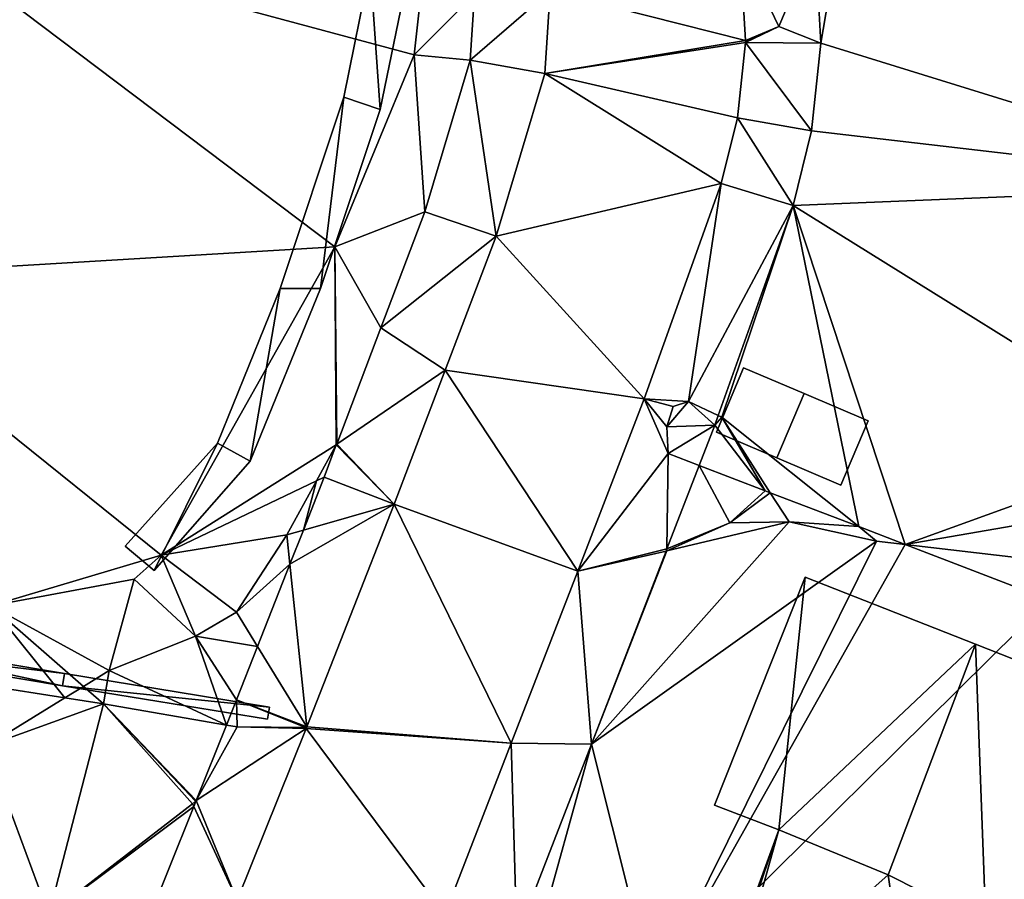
# Model space of a CAD drawing. Header units: inches. Extents: x 92348 to 92626, y 1600224 to 1600387.
# Tile 97 of 117: x 92552 to 92572, y 1600297 to 1600314. Entities that reach past the tile are written whole.
import ezdxf

# ---------------------------------------------------------------- set-up
doc = ezdxf.new("R2010")
doc.units = ezdxf.units.IN
doc.header["$MEASUREMENT"] = 0
for name, color, linetype in [('Bygning', 10, 'Continuous'), ('Objekter_Hekk', 10, 'Continuous'), ('Objekter_Mur', 10, 'Continuous'), ('Terreng_ortofoto', 10, 'Continuous'), ('Veg', 10, 'Continuous')]:
    doc.layers.add(name, color=color, linetype=linetype)

msp = doc.modelspace()

# ---------------------------------------------------------------- linework, layer by layer
at = {"layer": 'Bygning', "color": 74, "true_color": 0x55aa00}
for points in [[(92553.353, 1600322.25, 113.45), (92550.631, 1600308.165, 113.45), (92550.631, 1600308.165, 109.636), (92553.353, 1600322.25, 109.508)], [(92566.414, 1600305.724, 108.85), (92566.976, 1600307.052, 108.85), (92566.976, 1600307.052, 107.6), (92566.414, 1600305.724, 107.568)], [(92568.224, 1600306.523, 109.23), (92566.976, 1600307.052, 108.85), (92566.414, 1600305.724, 108.85), (92567.662, 1600305.195, 109.23)], [(92568.224, 1600306.523, 109.23), (92566.976, 1600307.052, 108.85), (92566.414, 1600305.724, 108.85), (92567.662, 1600305.195, 109.23)], [(92566.976, 1600307.052, 108.85), (92568.224, 1600306.523, 109.23), (92568.224, 1600306.523, 107.461), (92566.976, 1600307.052, 107.6)], [(92567.662, 1600305.195, 109.23), (92568.98, 1600304.634, 108.85), (92569.542, 1600305.961, 108.85), (92568.224, 1600306.523, 109.23)], [(92567.662, 1600305.195, 109.23), (92568.98, 1600304.634, 108.85), (92569.542, 1600305.961, 108.85), (92568.224, 1600306.523, 109.23)], [(92568.224, 1600306.523, 109.23), (92569.542, 1600305.961, 108.85), (92569.542, 1600305.961, 107.344), (92568.224, 1600306.523, 107.461)], [(92569.542, 1600305.961, 108.85), (92568.98, 1600304.634, 108.85), (92568.98, 1600304.634, 107.324), (92569.542, 1600305.961, 107.344)], [(92567.662, 1600305.195, 109.23), (92566.414, 1600305.724, 108.85), (92566.414, 1600305.724, 107.568), (92567.662, 1600305.195, 107.471)], [(92568.98, 1600304.634, 108.85), (92567.662, 1600305.195, 109.23), (92567.662, 1600305.195, 107.471), (92568.98, 1600304.634, 107.324)], [(92566.374, 1600298.041, 109.21), (92568.245, 1600302.739, 109.21), (92568.245, 1600302.739, 106.988), (92566.374, 1600298.041, 106.908)], [(92568.245, 1600302.739, 109.21), (92571.755, 1600301.357, 111.33), (92571.755, 1600301.357, 106.971), (92568.245, 1600302.739, 106.988)], [(92571.755, 1600301.357, 111.33), (92575.255, 1600299.974, 109.21), (92575.255, 1600299.974, 106.667), (92571.755, 1600301.357, 106.971)], [(92567.703, 1600297.529, 109.88), (92566.374, 1600298.041, 109.21), (92566.374, 1600298.041, 106.908), (92567.703, 1600297.529, 106.9)], [(92563.202, 1600285.186, 109.89), (92567.703, 1600297.529, 109.88), (92567.703, 1600297.529, 106.9), (92563.202, 1600285.186, 106.266)], [(92567.703, 1600297.529, 109.88), (92569.953, 1600296.606, 112.01), (92569.953, 1600296.606, 111.33), (92567.703, 1600297.529, 109.83)], [(92569.953, 1600296.606, 112.01), (92571.97, 1600295.589, 113.35), (92571.97, 1600295.589, 110.062), (92569.953, 1600296.606, 111.33)]]:
    msp.add_3dface(points, dxfattribs=at)
at = {"layer": 'Terreng_ortofoto'}
for points in [[(92572.516, 1600320.193, 108), (92569.131, 1600317.05, 108), (92578.05, 1600310.808, 107)], [(92569.131, 1600317.05, 108), (92568.447, 1600315.844, 107.893), (92568.568, 1600313.738, 107.779)], [(92569.131, 1600317.05, 108), (92568.568, 1600313.738, 107.779), (92578.05, 1600310.808, 107)], [(92549.503, 1600316.369, 110), (92547.857, 1600308.904, 109.92), (92558.548, 1600309.543, 109)], [(92549.503, 1600316.369, 110), (92558.548, 1600309.543, 109), (92560.182, 1600313.497, 109)], [(92549.503, 1600316.369, 110), (92560.182, 1600313.497, 109), (92560.423, 1600315.673, 109)], [(92567.7, 1600314.079, 107.88), (92568.447, 1600315.844, 107.893), (92566.899, 1600315.759, 108.08)], [(92567.7, 1600314.079, 107.88), (92568.568, 1600313.738, 107.779), (92568.447, 1600315.844, 107.893)], [(92560.423, 1600315.673, 109), (92560.182, 1600313.497, 109), (92561.427, 1600314.749, 108.474)], [(92562.985, 1600314.82, 108), (92567.012, 1600313.795, 107.87), (92566.899, 1600315.759, 108.08)], [(92567.012, 1600313.795, 107.87), (92567.7, 1600314.079, 107.88), (92566.899, 1600315.759, 108.08)], [(92560.182, 1600313.497, 109), (92561.339, 1600313.387, 108.341), (92561.427, 1600314.749, 108.474)], [(92561.427, 1600314.749, 108.474), (92561.339, 1600313.387, 108.341), (92562.985, 1600314.82, 108)], [(92561.339, 1600313.387, 108.341), (92562.875, 1600313.112, 107.76), (92562.985, 1600314.82, 108)], [(92562.985, 1600314.82, 108), (92562.875, 1600313.112, 107.76), (92567.012, 1600313.795, 107.87)], [(92567.7, 1600314.079, 107.88), (92567.031, 1600313.783, 107.87), (92567.011, 1600313.755, 107.87)], [(92567.7, 1600314.079, 107.88), (92567.011, 1600313.755, 107.87), (92568.568, 1600313.738, 107.779)], [(92567.012, 1600313.795, 107.87), (92567.031, 1600313.783, 107.87), (92567.7, 1600314.079, 107.88)], [(92562.875, 1600313.112, 107.76), (92567.011, 1600313.755, 107.87), (92567.012, 1600313.795, 107.87)], [(92562.875, 1600313.112, 107.76), (92566.846, 1600312.198, 107.76), (92567.011, 1600313.755, 107.87)], [(92567.011, 1600313.755, 107.87), (92566.846, 1600312.198, 107.76), (92568.376, 1600311.93, 107.69)], [(92567.012, 1600313.795, 107.87), (92567.011, 1600313.755, 107.87), (92567.031, 1600313.783, 107.87)], [(92567.011, 1600313.755, 107.87), (92568.376, 1600311.93, 107.69), (92568.568, 1600313.738, 107.779)], [(92578.05, 1600310.808, 107), (92568.568, 1600313.738, 107.779), (92568.376, 1600311.93, 107.69)], [(92558.548, 1600309.543, 109), (92560.407, 1600310.261, 108.322), (92560.182, 1600313.497, 109)], [(92560.182, 1600313.497, 109), (92560.407, 1600310.261, 108.322), (92561.339, 1600313.387, 108.341)], [(92561.876, 1600309.763, 107.53), (92561.339, 1600313.387, 108.341), (92560.407, 1600310.261, 108.322)], [(92561.876, 1600309.763, 107.53), (92562.875, 1600313.112, 107.76), (92561.339, 1600313.387, 108.341)], [(92561.876, 1600309.763, 107.53), (92566.514, 1600310.845, 107.68), (92562.875, 1600313.112, 107.76)], [(92562.875, 1600313.112, 107.76), (92566.514, 1600310.845, 107.68), (92566.846, 1600312.198, 107.76)], [(92566.514, 1600310.845, 107.68), (92568, 1600310.398, 107.613), (92566.846, 1600312.198, 107.76)], [(92568.376, 1600311.93, 107.69), (92566.846, 1600312.198, 107.76), (92568, 1600310.398, 107.613)], [(92578.05, 1600310.808, 107), (92568.376, 1600311.93, 107.69), (92568, 1600310.398, 107.613)], [(92561.876, 1600309.763, 107.53), (92564.929, 1600306.409, 107.42), (92566.514, 1600310.845, 107.68)], [(92565.839, 1600306.358, 107.61), (92566.514, 1600310.845, 107.68), (92564.929, 1600306.409, 107.42)], [(92565.839, 1600306.358, 107.61), (92568, 1600310.398, 107.613), (92566.514, 1600310.845, 107.68)], [(92575.944, 1600305.453, 107), (92578.05, 1600310.808, 107), (92568, 1600310.398, 107.613)], [(92565.839, 1600306.358, 107.61), (92566.452, 1600306.065, 107.61), (92568, 1600310.398, 107.613)], [(92566.452, 1600306.065, 107.61), (92566.523, 1600306.031, 107.61), (92568, 1600310.398, 107.613)], [(92569.347, 1600303.778, 107.26), (92568, 1600310.398, 107.613), (92566.523, 1600306.031, 107.61)], [(92569.347, 1600303.778, 107.26), (92570.305, 1600303.409, 107.194), (92568, 1600310.398, 107.613)], [(92575.944, 1600305.453, 107), (92568, 1600310.398, 107.613), (92570.305, 1600303.409, 107.194)], [(92558.548, 1600309.543, 109), (92559.498, 1600307.871, 108.161), (92560.407, 1600310.261, 108.322)], [(92559.498, 1600307.871, 108.161), (92561.876, 1600309.763, 107.53), (92560.407, 1600310.261, 108.322)], [(92559.498, 1600307.871, 108.161), (92560.826, 1600307.001, 107.38), (92561.876, 1600309.763, 107.53)], [(92561.876, 1600309.763, 107.53), (92560.826, 1600307.001, 107.38), (92564.929, 1600306.409, 107.42)], [(92554.968, 1600303.193, 109), (92558.548, 1600309.543, 109), (92547.857, 1600308.904, 109.92)], [(92554.968, 1600303.193, 109), (92558.579, 1600305.464, 107.999), (92558.548, 1600309.543, 109)], [(92558.589, 1600305.481, 108), (92559.498, 1600307.871, 108.161), (92558.548, 1600309.543, 109)], [(92558.589, 1600305.481, 108), (92558.548, 1600309.543, 109), (92558.579, 1600305.464, 107.999)], [(92554.968, 1600303.193, 109), (92547.857, 1600308.904, 109.92), (92551.461, 1600302.144, 109)], [(92558.589, 1600305.481, 108), (92560.826, 1600307.001, 107.38), (92559.498, 1600307.871, 108.161)], [(92558.589, 1600305.481, 108), (92559.775, 1600304.239, 107.23), (92560.826, 1600307.001, 107.38)], [(92559.775, 1600304.239, 107.23), (92563.555, 1600302.862, 107.227), (92560.826, 1600307.001, 107.38)], [(92563.555, 1600302.862, 107.227), (92564.929, 1600306.409, 107.42), (92560.826, 1600307.001, 107.38)], [(92563.555, 1600302.862, 107.227), (92565.423, 1600305.287, 107.53), (92564.929, 1600306.409, 107.42)], [(92565.423, 1600305.287, 107.53), (92565.396, 1600305.838, 107.53), (92564.929, 1600306.409, 107.42)], [(92565.396, 1600305.838, 107.53), (92565.526, 1600306.255, 107.57), (92564.929, 1600306.409, 107.42)], [(92565.839, 1600306.358, 107.61), (92564.929, 1600306.409, 107.42), (92565.526, 1600306.255, 107.57)], [(92566.382, 1600305.868, 107.587), (92565.839, 1600306.358, 107.61), (92565.396, 1600305.838, 107.53)], [(92565.396, 1600305.838, 107.53), (92565.839, 1600306.358, 107.61), (92565.526, 1600306.255, 107.57)], [(92566.382, 1600305.868, 107.587), (92566.452, 1600306.065, 107.61), (92565.839, 1600306.358, 107.61)], [(92566.382, 1600305.868, 107.587), (92566.523, 1600306.031, 107.61), (92566.452, 1600306.065, 107.61)], [(92567.42, 1600304.519, 107.393), (92566.523, 1600306.031, 107.61), (92566.382, 1600305.868, 107.587)], [(92567.42, 1600304.519, 107.393), (92567.526, 1600304.478, 107.385), (92566.523, 1600306.031, 107.61)], [(92569.347, 1600303.778, 107.26), (92566.523, 1600306.031, 107.61), (92567.526, 1600304.478, 107.385)], [(92566.382, 1600305.868, 107.587), (92565.396, 1600305.838, 107.53), (92565.423, 1600305.287, 107.53)], [(92566.062, 1600305.041, 107.486), (92566.382, 1600305.868, 107.587), (92565.423, 1600305.287, 107.53)], [(92567.42, 1600304.519, 107.393), (92566.382, 1600305.868, 107.587), (92566.062, 1600305.041, 107.486)], [(92554.968, 1600303.193, 109), (92558.171, 1600304.723, 107.999), (92558.579, 1600305.464, 107.999)], [(92558.579, 1600305.464, 107.999), (92558.171, 1600304.723, 107.999), (92558.329, 1600304.798, 107.95)], [(92558.579, 1600305.464, 107.999), (92558.329, 1600304.798, 107.95), (92559.775, 1600304.239, 107.23)], [(92558.589, 1600305.481, 108), (92558.579, 1600305.464, 107.999), (92559.775, 1600304.239, 107.23)], [(92575.944, 1600305.453, 107), (92570.305, 1600303.409, 107.194), (92574.954, 1600304.216, 107)], [(92563.555, 1600302.862, 107.227), (92565.395, 1600303.32, 107.013), (92565.423, 1600305.287, 107.53)], [(92566.062, 1600305.041, 107.486), (92565.423, 1600305.287, 107.53), (92565.395, 1600303.32, 107.013)], [(92566.062, 1600305.041, 107.486), (92565.395, 1600303.32, 107.013), (92566.691, 1600303.859, 107)], [(92567.42, 1600304.519, 107.393), (92566.062, 1600305.041, 107.486), (92566.691, 1600303.859, 107)], [(92554.968, 1600303.193, 109), (92557.559, 1600303.612, 108), (92558.171, 1600304.723, 107.999)], [(92557.901, 1600303.709, 107.729), (92558.171, 1600304.723, 107.999), (92557.559, 1600303.612, 108)], [(92559.775, 1600304.239, 107.23), (92558.329, 1600304.798, 107.95), (92557.901, 1600303.709, 107.729)], [(92558.329, 1600304.798, 107.95), (92558.171, 1600304.723, 107.999), (92557.901, 1600303.709, 107.729)], [(92567.42, 1600304.519, 107.393), (92566.691, 1600303.859, 107), (92567.526, 1600304.478, 107.385)], [(92567.912, 1600303.88, 107), (92567.526, 1600304.478, 107.385), (92566.691, 1600303.859, 107)], [(92567.912, 1600303.88, 107), (92569.347, 1600303.778, 107.26), (92567.526, 1600304.478, 107.385)], [(92559.775, 1600304.239, 107.23), (92557.901, 1600303.709, 107.729), (92557.623, 1600303.002, 107.585)], [(92559.775, 1600304.239, 107.23), (92557.623, 1600303.002, 107.585), (92557.973, 1600299.657, 106.84)], [(92559.775, 1600304.239, 107.23), (92557.973, 1600299.657, 106.84), (92562.182, 1600299.316, 107.033)], [(92559.775, 1600304.239, 107.23), (92562.182, 1600299.316, 107.033), (92563.555, 1600302.862, 107.227)], [(92574.954, 1600304.216, 107), (92570.305, 1600303.409, 107.194), (92572.717, 1600303.128, 107)], [(92567.912, 1600303.88, 107), (92565.394, 1600303.28, 107.005), (92563.837, 1600299.298, 106.94)], [(92567.912, 1600303.88, 107), (92563.837, 1600299.298, 106.94), (92569.714, 1600303.478, 107)], [(92567.912, 1600303.88, 107), (92566.691, 1600303.859, 107), (92565.394, 1600303.28, 107.005)], [(92567.912, 1600303.88, 107), (92569.714, 1600303.478, 107), (92569.347, 1600303.778, 107.26)], [(92557.901, 1600303.709, 107.729), (92557.559, 1600303.612, 108), (92557.623, 1600303.002, 107.585)], [(92565.395, 1600303.32, 107.013), (92565.394, 1600303.28, 107.005), (92566.691, 1600303.859, 107)], [(92569.347, 1600303.778, 107.26), (92569.714, 1600303.478, 107), (92570.305, 1600303.409, 107.194)], [(92556.521, 1600302.016, 108), (92557.559, 1600303.612, 108), (92554.968, 1600303.193, 109)], [(92556.521, 1600302.016, 108), (92557.623, 1600303.002, 107.585), (92557.559, 1600303.612, 108)], [(92565.116, 1600294.205, 106.84), (92569.714, 1600303.478, 107), (92563.837, 1600299.298, 106.94)], [(92565.116, 1600294.205, 106.84), (92570.305, 1600303.409, 107.194), (92569.714, 1600303.478, 107)], [(92563.555, 1600302.862, 107.227), (92565.376, 1600303.272, 107), (92565.395, 1600303.32, 107.013)], [(92563.555, 1600302.862, 107.227), (92563.837, 1600299.298, 106.94), (92565.376, 1600303.272, 107)], [(92563.837, 1600299.298, 106.94), (92565.394, 1600303.28, 107.005), (92565.376, 1600303.272, 107)], [(92565.116, 1600294.205, 106.84), (92573.271, 1600302.268, 106.99), (92570.305, 1600303.409, 107.194)], [(92565.376, 1600303.272, 107), (92565.394, 1600303.28, 107.005), (92565.395, 1600303.32, 107.013)], [(92572.717, 1600303.128, 107), (92570.305, 1600303.409, 107.194), (92573.271, 1600302.268, 106.99)], [(92554.968, 1600303.193, 109), (92551.461, 1600302.144, 109), (92554.416, 1600302.695, 109)], [(92555.679, 1600301.525, 108), (92554.968, 1600303.193, 109), (92554.416, 1600302.695, 109)], [(92556.521, 1600302.016, 108), (92554.968, 1600303.193, 109), (92555.679, 1600301.525, 108)], [(92556.521, 1600302.016, 108), (92556.957, 1600301.308, 107.241), (92557.623, 1600303.002, 107.585)], [(92556.957, 1600301.308, 107.241), (92557.973, 1600299.657, 106.84), (92557.623, 1600303.002, 107.585)], [(92562.182, 1600299.316, 107.033), (92563.837, 1600299.298, 106.94), (92563.555, 1600302.862, 107.227)], [(92551.461, 1600302.144, 109), (92553.901, 1600300.816, 108), (92554.416, 1600302.695, 109)], [(92555.679, 1600301.525, 108), (92554.416, 1600302.695, 109), (92553.901, 1600300.816, 108)], [(92574.802, 1600292.582, 106), (92573.271, 1600302.268, 106.99), (92565.116, 1600294.205, 106.84)], [(92551.405, 1600300.501, 107.812), (92552.984, 1600300.252, 108), (92551.461, 1600302.144, 109)], [(92553.368, 1600300.488, 108), (92551.461, 1600302.144, 109), (92552.984, 1600300.252, 108)], [(92553.368, 1600300.488, 108), (92553.901, 1600300.816, 108), (92551.461, 1600302.144, 109)], [(92556.521, 1600302.016, 108), (92555.679, 1600301.525, 108), (92556.957, 1600301.308, 107.241)], [(92555.679, 1600301.525, 108), (92553.901, 1600300.816, 108), (92556.316, 1600299.69, 106.885)], [(92556.526, 1600300.211, 107.018), (92556.957, 1600301.308, 107.241), (92555.679, 1600301.525, 108)], [(92556.526, 1600300.211, 107.018), (92555.679, 1600301.525, 108), (92556.316, 1600299.69, 106.885)], [(92556.526, 1600300.211, 107.018), (92557.973, 1600299.657, 106.84), (92556.957, 1600301.308, 107.241)], [(92553.368, 1600300.488, 108), (92553.785, 1600300.126, 107.4), (92553.901, 1600300.816, 108)], [(92553.901, 1600300.816, 108), (92553.785, 1600300.126, 107.4), (92556.316, 1600299.69, 106.885)], [(92551.405, 1600300.501, 107.812), (92551.363, 1600299.255, 108), (92552.984, 1600300.252, 108)], [(92553.368, 1600300.488, 108), (92552.984, 1600300.252, 108), (92553.785, 1600300.126, 107.4)], [(92552.984, 1600300.252, 108), (92551.363, 1600299.255, 108), (92553.785, 1600300.126, 107.4)], [(92552.653, 1600295.78, 107.05), (92553.785, 1600300.126, 107.4), (92551.363, 1600299.255, 108)], [(92552.653, 1600295.78, 107.05), (92555.618, 1600298.065, 107), (92553.785, 1600300.126, 107.4)], [(92555.692, 1600298.137, 107), (92556.316, 1600299.69, 106.885), (92553.785, 1600300.126, 107.4)], [(92555.692, 1600298.137, 107), (92553.785, 1600300.126, 107.4), (92555.678, 1600298.123, 106.999)], [(92555.618, 1600298.065, 107), (92555.678, 1600298.123, 106.999), (92553.785, 1600300.126, 107.4)], [(92556.526, 1600300.211, 107.018), (92556.316, 1600299.69, 106.885), (92556.536, 1600299.652, 106.84)], [(92556.526, 1600300.211, 107.018), (92556.536, 1600299.652, 106.84), (92557.946, 1600299.638, 106.84)], [(92556.526, 1600300.211, 107.018), (92557.946, 1600299.638, 106.84), (92557.973, 1600299.657, 106.84)], [(92555.692, 1600298.137, 107), (92556.536, 1600299.652, 106.84), (92556.316, 1600299.69, 106.885)], [(92555.692, 1600298.137, 107), (92557.959, 1600299.619, 106.84), (92556.536, 1600299.652, 106.84)], [(92556.537, 1600296.085, 106.63), (92557.959, 1600299.619, 106.84), (92555.692, 1600298.137, 107)], [(92556.536, 1600299.652, 106.84), (92557.959, 1600299.619, 106.84), (92557.946, 1600299.638, 106.84)], [(92556.537, 1600296.085, 106.63), (92560.815, 1600295.788, 106.84), (92557.959, 1600299.619, 106.84)], [(92557.959, 1600299.619, 106.84), (92557.973, 1600299.657, 106.84), (92557.946, 1600299.638, 106.84)], [(92557.959, 1600299.619, 106.84), (92562.182, 1600299.316, 107.033), (92557.973, 1600299.657, 106.84)], [(92560.815, 1600295.788, 106.84), (92562.182, 1600299.316, 107.033), (92557.959, 1600299.619, 106.84)], [(92552.653, 1600295.78, 107.05), (92551.363, 1600299.255, 108), (92551.397, 1600296.42, 107.41)], [(92562.298, 1600295.325, 106.879), (92562.182, 1600299.316, 107.033), (92560.815, 1600295.788, 106.84)], [(92562.298, 1600295.325, 106.879), (92563.837, 1600299.298, 106.94), (92562.182, 1600299.316, 107.033)], [(92562.298, 1600295.325, 106.879), (92562.706, 1600295.204, 106.89), (92563.837, 1600299.298, 106.94)], [(92562.706, 1600295.204, 106.89), (92565.116, 1600294.205, 106.84), (92563.837, 1600299.298, 106.94)], [(92552.653, 1600295.78, 107.05), (92555.642, 1600298.013, 106.991), (92555.618, 1600298.065, 107)], [(92554.583, 1600295.379, 106.792), (92555.642, 1600298.013, 106.991), (92552.653, 1600295.78, 107.05)], [(92554.583, 1600295.379, 106.792), (92556.537, 1600296.085, 106.63), (92555.642, 1600298.013, 106.991)], [(92555.618, 1600298.065, 107), (92555.642, 1600298.013, 106.991), (92555.678, 1600298.123, 106.999)], [(92556.537, 1600296.085, 106.63), (92555.692, 1600298.137, 107), (92555.642, 1600298.013, 106.991)], [(92555.692, 1600298.137, 107), (92555.678, 1600298.123, 106.999), (92555.642, 1600298.013, 106.991)]]:
    msp.add_3dface(points, dxfattribs=at)
at = {"layer": 'Veg', "color": 7}
for points in [[(92566.899, 1600315.759, 108.08), (92562.985, 1600314.82, 108), (92567.012, 1600313.795, 107.87)], [(92562.985, 1600314.82, 108), (92562.875, 1600313.112, 107.76), (92567.012, 1600313.795, 107.87)], [(92562.875, 1600313.112, 107.76), (92567.011, 1600313.755, 107.87), (92567.012, 1600313.795, 107.87)], [(92562.875, 1600313.112, 107.76), (92566.846, 1600312.198, 107.76), (92567.011, 1600313.755, 107.87)], [(92562.875, 1600313.112, 107.76), (92561.876, 1600309.763, 107.53), (92566.514, 1600310.845, 107.68)], [(92562.875, 1600313.112, 107.76), (92566.514, 1600310.845, 107.68), (92566.846, 1600312.198, 107.76)], [(92561.876, 1600309.763, 107.53), (92564.929, 1600306.409, 107.42), (92566.514, 1600310.845, 107.68)], [(92561.876, 1600309.763, 107.53), (92560.826, 1600307.001, 107.38), (92564.929, 1600306.409, 107.42)], [(92560.826, 1600307.001, 107.38), (92559.775, 1600304.239, 107.23), (92563.555, 1600302.862, 107.227)], [(92560.826, 1600307.001, 107.38), (92563.555, 1600302.862, 107.227), (92564.929, 1600306.409, 107.42)], [(92559.775, 1600304.239, 107.23), (92557.973, 1600299.657, 106.84), (92562.182, 1600299.316, 107.033)], [(92559.775, 1600304.239, 107.23), (92562.182, 1600299.316, 107.033), (92563.555, 1600302.862, 107.227)], [(92557.959, 1600299.619, 106.84), (92556.537, 1600296.085, 106.63), (92560.815, 1600295.788, 106.84)], [(92557.973, 1600299.657, 106.84), (92557.959, 1600299.619, 106.84), (92562.182, 1600299.316, 107.033)], [(92557.959, 1600299.619, 106.84), (92560.815, 1600295.788, 106.84), (92562.182, 1600299.316, 107.033)]]:
    msp.add_3dface(points, dxfattribs=at)

# ---------------------------------------------------------------- meshes
at = {"layer": 'Bygning', "color": 74, "true_color": 0x55aa00}
mesh = msp.add_polyface(dxfattribs=at)
corners = [(92549.846, 1600322.932, 116.72), (92547.936, 1600321.686, 117.86), (92547.469, 1600319.276, 117.86), (92553.353, 1600322.25, 113.45), (92551.992, 1600318.399, 114.013), (92550.807, 1600312.263, 114.004), (92550.631, 1600308.165, 113.45), (92547.115, 1600308.848, 116.72), (92546.281, 1600313.141, 117.86), (92545.808, 1600310.72, 117.86)]
mesh.append_faces([[corners[k] for k in face] for face in [(3, 4, 5), (5, 8, 7), (0, 2, 4), (5, 7, 6), (7, 8, 9), (3, 5, 6), (3, 0, 4), (0, 1, 2)]])
mesh = msp.add_polyface(dxfattribs=at)
corners = [(92549.846, 1600322.932, 116.72), (92547.936, 1600321.686, 117.86), (92547.469, 1600319.276, 117.86), (92553.353, 1600322.25, 113.45), (92551.992, 1600318.399, 114.013), (92550.807, 1600312.263, 114.004), (92550.631, 1600308.165, 113.45), (92547.115, 1600308.848, 116.72), (92546.281, 1600313.141, 117.86), (92545.808, 1600310.72, 117.86)]
mesh.append_faces([[corners[k] for k in face] for face in [(3, 4, 5), (5, 8, 7), (0, 2, 4), (5, 7, 6), (7, 8, 9), (3, 5, 6), (3, 0, 4), (0, 1, 2)]])
mesh = msp.add_polyface(dxfattribs=at)
corners = [(92569.953, 1600296.606, 111.33), (92571.755, 1600301.357, 111.33), (92567.703, 1600297.529, 109.88), (92568.245, 1600302.739, 109.21), (92566.374, 1600298.041, 109.21)]
mesh.append_faces([[corners[k] for k in face] for face in [(2, 1, 3), (2, 3, 4), (0, 1, 2)]])
mesh = msp.add_polyface(dxfattribs=at)
corners = [(92569.953, 1600296.606, 111.33), (92571.755, 1600301.357, 111.33), (92567.703, 1600297.529, 109.88), (92568.245, 1600302.739, 109.21), (92566.374, 1600298.041, 109.21)]
mesh.append_faces([[corners[k] for k in face] for face in [(2, 1, 3), (2, 3, 4), (0, 1, 2)]])
mesh = msp.add_polyface(dxfattribs=at)
corners = [(92575.255, 1600299.974, 109.21), (92571.755, 1600301.357, 111.33), (92571.97, 1600295.589, 110.062), (92573.325, 1600294.906, 109.21), (92569.953, 1600296.606, 111.33)]
mesh.append_faces([[corners[k] for k in face] for face in [(1, 4, 2), (0, 2, 3), (0, 1, 2)]])
mesh = msp.add_polyface(dxfattribs=at)
corners = [(92575.255, 1600299.974, 109.21), (92571.755, 1600301.357, 111.33), (92571.97, 1600295.589, 110.062), (92573.325, 1600294.906, 109.21), (92569.953, 1600296.606, 111.33)]
mesh.append_faces([[corners[k] for k in face] for face in [(1, 4, 2), (0, 2, 3), (0, 1, 2)]])
mesh = msp.add_polyface(dxfattribs=at)
corners = [(92567.253, 1600283.451, 113.35), (92568.616, 1600286.961, 113.35), (92565.261, 1600284.238, 111.67), (92570.607, 1600292.078, 113.35), (92571.97, 1600295.589, 113.35), (92569.953, 1600296.606, 112.01), (92566.611, 1600293.622, 110.16), (92564.63, 1600288.515, 110.121), (92564.775, 1600284.429, 111.26), (92563.202, 1600285.186, 109.89), (92567.703, 1600297.529, 109.88)]
mesh.append_faces([[corners[k] for k in face] for face in [(10, 6, 5), (9, 7, 10), (10, 7, 6), (7, 2, 1), (9, 8, 7), (7, 8, 2), (6, 3, 5), (3, 4, 5), (0, 1, 2)]])
mesh = msp.add_polyface(dxfattribs=at)
corners = [(92567.253, 1600283.451, 113.35), (92568.616, 1600286.961, 113.35), (92565.261, 1600284.238, 111.67), (92570.607, 1600292.078, 113.35), (92571.97, 1600295.589, 113.35), (92569.953, 1600296.606, 112.01), (92566.611, 1600293.622, 110.16), (92564.63, 1600288.515, 110.121), (92564.775, 1600284.429, 111.26), (92563.202, 1600285.186, 109.89), (92567.703, 1600297.529, 109.88)]
mesh.append_faces([[corners[k] for k in face] for face in [(10, 6, 5), (9, 7, 10), (10, 7, 6), (7, 2, 1), (9, 8, 7), (7, 8, 2), (6, 3, 5), (3, 4, 5), (0, 1, 2)]])
at = {"layer": 'Objekter_Hekk', "color": 24, "true_color": 0xaa170d}
mesh = msp.add_polyface(dxfattribs=at)
corners = [(92550.672, 1600327.5, 109.63), (92551.578, 1600327.125, 109.504), (92550.977, 1600328.25, 109.505), (92552.211, 1600327.75, 109.381), (92555.375, 1600324.938, 109.053), (92555.641, 1600325.812, 108.965), (92556.133, 1600305.5, 109.039), (92554.227, 1600303.375, 109.069), (92554.828, 1600302.875, 108.917), (92557.137, 1600324.25, 108.863), (92557.426, 1600308.688, 109.094), (92556.805, 1600305.125, 108.68), (92558.734, 1600312.625, 109.127), (92558.254, 1600308.688, 108.929), (92557.922, 1600323.25, 108.881), (92557.398, 1600322.625, 109.015), (92558.945, 1600321.625, 109.074), (92558.078, 1600321.5, 109.172), (92559.484, 1600312.375, 109.055), (92559.281, 1600315.312, 109.146), (92559.113, 1600319.438, 109.105), (92559.816, 1600319.812, 109.04), (92560.086, 1600315.312, 109.053), (92559.645, 1600317.875, 109.069), (92560.465, 1600318, 109.005), (92556.285, 1600324, 109.009), (92550.672, 1600327.5, 110.34), (92551.578, 1600327.125, 110.34), (92550.977, 1600328.25, 110.34), (92552.211, 1600327.75, 110.34), (92555.375, 1600324.938, 110.17), (92555.641, 1600325.812, 110.17), (92556.133, 1600305.5, 110.05), (92554.227, 1600303.375, 110.05), (92554.828, 1600302.875, 110.05), (92557.137, 1600324.25, 110.17), (92557.426, 1600308.688, 110.05), (92556.805, 1600305.125, 110.05), (92558.734, 1600312.625, 110.13), (92558.254, 1600308.688, 110.05), (92557.398, 1600322.625, 110.17), (92557.922, 1600323.25, 110.17), (92558.078, 1600321.5, 110.17), (92558.945, 1600321.625, 110.17), (92559.484, 1600312.375, 110.13), (92559.113, 1600319.438, 110.17), (92559.816, 1600319.812, 110.17), (92559.281, 1600315.312, 110.17), (92556.285, 1600324, 110.17), (92560.086, 1600315.312, 110.17), (92559.645, 1600317.875, 110.17), (92560.465, 1600318, 110.17)]
mesh.append_faces([[corners[k] for k in face] for face in [(33, 32, 7), (32, 6, 7), (32, 36, 10), (32, 10, 6), (36, 38, 12), (36, 12, 10), (38, 47, 19), (38, 19, 12), (47, 50, 19), (50, 23, 19), (50, 45, 20), (50, 20, 23), (37, 34, 8), (37, 8, 11), (45, 42, 17), (45, 17, 20), (42, 40, 17), (40, 15, 17), (40, 48, 15), (48, 25, 15), (51, 49, 22), (51, 22, 24), (48, 30, 4), (48, 4, 25), (30, 27, 1), (30, 1, 4), (27, 26, 0), (27, 0, 1), (35, 41, 14), (35, 14, 9), (26, 28, 0), (28, 2, 0), (28, 29, 2), (29, 3, 2), (29, 31, 3), (31, 5, 3), (31, 35, 5), (35, 9, 5), (35, 41, 14), (35, 14, 9), (41, 43, 16), (41, 16, 14), (43, 46, 16), (46, 21, 16), (40, 48, 15), (48, 25, 15), (46, 51, 21), (51, 24, 21), (51, 49, 22), (51, 22, 24), (49, 44, 22), (44, 18, 22), (47, 50, 19), (50, 23, 19), (44, 39, 18), (39, 13, 18), (39, 37, 13), (37, 11, 13), (37, 34, 8), (37, 8, 11), (34, 33, 7), (34, 7, 8), (33, 32, 7), (32, 6, 7), (32, 36, 10), (32, 10, 6), (36, 38, 12), (36, 12, 10), (38, 47, 19), (38, 19, 12), (50, 45, 20), (50, 20, 23), (45, 42, 17), (45, 17, 20), (42, 40, 17), (40, 15, 17), (48, 30, 4), (48, 4, 25), (30, 27, 1), (30, 1, 4), (27, 26, 0), (27, 0, 1), (26, 28, 0), (28, 2, 0), (28, 29, 2), (29, 3, 2), (29, 31, 3), (31, 5, 3), (31, 35, 5), (35, 9, 5), (41, 43, 16), (41, 16, 14), (43, 46, 16), (46, 21, 16), (46, 51, 21), (51, 24, 21), (49, 44, 22), (44, 18, 22), (44, 39, 18), (39, 13, 18), (39, 37, 13), (37, 11, 13), (34, 33, 7), (34, 7, 8), (47, 49, 50), (45, 50, 46), (42, 45, 43), (41, 40, 42), (49, 51, 50), (35, 48, 40), (50, 51, 46), (44, 49, 47), (29, 27, 30), (30, 48, 35), (44, 47, 38), (45, 46, 43), (44, 38, 39), (41, 42, 43), (39, 36, 37), (35, 40, 41), (32, 34, 37), (38, 36, 39), (36, 32, 37), (31, 30, 35), (32, 33, 34), (29, 30, 31), (29, 28, 27), (26, 27, 28), (47, 49, 50), (45, 50, 46), (42, 45, 43), (41, 40, 42), (49, 51, 50), (35, 48, 40), (50, 51, 46), (44, 49, 47), (29, 27, 30), (30, 48, 35), (44, 47, 38), (45, 46, 43), (44, 38, 39), (41, 42, 43), (39, 36, 37), (35, 40, 41), (32, 34, 37), (38, 36, 39), (36, 32, 37), (31, 30, 35), (32, 33, 34), (29, 30, 31), (29, 28, 27), (26, 27, 28), (21, 20, 23), (19, 22, 23), (9, 25, 15), (14, 15, 17), (16, 17, 20), (23, 22, 24), (3, 1, 4), (4, 25, 9), (21, 23, 24), (19, 18, 22), (20, 21, 16), (18, 12, 13), (18, 19, 12), (16, 14, 17), (13, 10, 11), (14, 9, 15), (6, 8, 11), (12, 10, 13), (10, 6, 11), (5, 4, 9), (6, 7, 8), (3, 4, 5), (2, 1, 3), (0, 1, 2), (21, 20, 23), (19, 22, 23), (9, 25, 15), (14, 15, 17), (16, 17, 20), (23, 22, 24), (3, 1, 4), (4, 25, 9), (21, 23, 24), (19, 18, 22), (20, 21, 16), (18, 12, 13), (18, 19, 12), (16, 14, 17), (13, 10, 11), (14, 9, 15), (6, 8, 11), (12, 10, 13), (10, 6, 11), (5, 4, 9), (6, 7, 8), (3, 4, 5), (2, 1, 3), (0, 1, 2)]], dxfattribs={"color": 84})
mesh = msp.add_polyface(dxfattribs=at)
corners = [(92550.672, 1600327.5, 109.63), (92551.578, 1600327.125, 109.504), (92550.977, 1600328.25, 109.505), (92552.211, 1600327.75, 109.381), (92555.375, 1600324.938, 109.053), (92555.641, 1600325.812, 108.965), (92556.133, 1600305.5, 109.039), (92554.227, 1600303.375, 109.069), (92554.828, 1600302.875, 108.917), (92557.137, 1600324.25, 108.863), (92557.426, 1600308.688, 109.094), (92556.805, 1600305.125, 108.68), (92558.734, 1600312.625, 109.127), (92558.254, 1600308.688, 108.929), (92557.922, 1600323.25, 108.881), (92557.398, 1600322.625, 109.015), (92558.945, 1600321.625, 109.074), (92558.078, 1600321.5, 109.172), (92559.484, 1600312.375, 109.055), (92559.281, 1600315.312, 109.146), (92559.113, 1600319.438, 109.105), (92559.816, 1600319.812, 109.04), (92560.086, 1600315.312, 109.053), (92559.645, 1600317.875, 109.069), (92560.465, 1600318, 109.005), (92556.285, 1600324, 109.009), (92550.672, 1600327.5, 110.34), (92551.578, 1600327.125, 110.34), (92550.977, 1600328.25, 110.34), (92552.211, 1600327.75, 110.34), (92555.375, 1600324.938, 110.17), (92555.641, 1600325.812, 110.17), (92556.133, 1600305.5, 110.05), (92554.227, 1600303.375, 110.05), (92554.828, 1600302.875, 110.05), (92557.137, 1600324.25, 110.17), (92557.426, 1600308.688, 110.05), (92556.805, 1600305.125, 110.05), (92558.734, 1600312.625, 110.13), (92558.254, 1600308.688, 110.05), (92557.398, 1600322.625, 110.17), (92557.922, 1600323.25, 110.17), (92558.078, 1600321.5, 110.17), (92558.945, 1600321.625, 110.17), (92559.484, 1600312.375, 110.13), (92559.113, 1600319.438, 110.17), (92559.816, 1600319.812, 110.17), (92559.281, 1600315.312, 110.17), (92556.285, 1600324, 110.17), (92560.086, 1600315.312, 110.17), (92559.645, 1600317.875, 110.17), (92560.465, 1600318, 110.17)]
mesh.append_faces([[corners[k] for k in face] for face in [(33, 32, 7), (32, 6, 7), (32, 36, 10), (32, 10, 6), (36, 38, 12), (36, 12, 10), (38, 47, 19), (38, 19, 12), (47, 50, 19), (50, 23, 19), (50, 45, 20), (50, 20, 23), (37, 34, 8), (37, 8, 11), (45, 42, 17), (45, 17, 20), (42, 40, 17), (40, 15, 17), (40, 48, 15), (48, 25, 15), (51, 49, 22), (51, 22, 24), (48, 30, 4), (48, 4, 25), (30, 27, 1), (30, 1, 4), (27, 26, 0), (27, 0, 1), (35, 41, 14), (35, 14, 9), (26, 28, 0), (28, 2, 0), (28, 29, 2), (29, 3, 2), (29, 31, 3), (31, 5, 3), (31, 35, 5), (35, 9, 5), (35, 41, 14), (35, 14, 9), (41, 43, 16), (41, 16, 14), (43, 46, 16), (46, 21, 16), (40, 48, 15), (48, 25, 15), (46, 51, 21), (51, 24, 21), (51, 49, 22), (51, 22, 24), (49, 44, 22), (44, 18, 22), (47, 50, 19), (50, 23, 19), (44, 39, 18), (39, 13, 18), (39, 37, 13), (37, 11, 13), (37, 34, 8), (37, 8, 11), (34, 33, 7), (34, 7, 8), (33, 32, 7), (32, 6, 7), (32, 36, 10), (32, 10, 6), (36, 38, 12), (36, 12, 10), (38, 47, 19), (38, 19, 12), (50, 45, 20), (50, 20, 23), (45, 42, 17), (45, 17, 20), (42, 40, 17), (40, 15, 17), (48, 30, 4), (48, 4, 25), (30, 27, 1), (30, 1, 4), (27, 26, 0), (27, 0, 1), (26, 28, 0), (28, 2, 0), (28, 29, 2), (29, 3, 2), (29, 31, 3), (31, 5, 3), (31, 35, 5), (35, 9, 5), (41, 43, 16), (41, 16, 14), (43, 46, 16), (46, 21, 16), (46, 51, 21), (51, 24, 21), (49, 44, 22), (44, 18, 22), (44, 39, 18), (39, 13, 18), (39, 37, 13), (37, 11, 13), (34, 33, 7), (34, 7, 8), (47, 49, 50), (45, 50, 46), (42, 45, 43), (41, 40, 42), (49, 51, 50), (35, 48, 40), (50, 51, 46), (44, 49, 47), (29, 27, 30), (30, 48, 35), (44, 47, 38), (45, 46, 43), (44, 38, 39), (41, 42, 43), (39, 36, 37), (35, 40, 41), (32, 34, 37), (38, 36, 39), (36, 32, 37), (31, 30, 35), (32, 33, 34), (29, 30, 31), (29, 28, 27), (26, 27, 28), (47, 49, 50), (45, 50, 46), (42, 45, 43), (41, 40, 42), (49, 51, 50), (35, 48, 40), (50, 51, 46), (44, 49, 47), (29, 27, 30), (30, 48, 35), (44, 47, 38), (45, 46, 43), (44, 38, 39), (41, 42, 43), (39, 36, 37), (35, 40, 41), (32, 34, 37), (38, 36, 39), (36, 32, 37), (31, 30, 35), (32, 33, 34), (29, 30, 31), (29, 28, 27), (26, 27, 28), (21, 20, 23), (19, 22, 23), (9, 25, 15), (14, 15, 17), (16, 17, 20), (23, 22, 24), (3, 1, 4), (4, 25, 9), (21, 23, 24), (19, 18, 22), (20, 21, 16), (18, 12, 13), (18, 19, 12), (16, 14, 17), (13, 10, 11), (14, 9, 15), (6, 8, 11), (12, 10, 13), (10, 6, 11), (5, 4, 9), (6, 7, 8), (3, 4, 5), (2, 1, 3), (0, 1, 2), (21, 20, 23), (19, 22, 23), (9, 25, 15), (14, 15, 17), (16, 17, 20), (23, 22, 24), (3, 1, 4), (4, 25, 9), (21, 23, 24), (19, 18, 22), (20, 21, 16), (18, 12, 13), (18, 19, 12), (16, 14, 17), (13, 10, 11), (14, 9, 15), (6, 8, 11), (12, 10, 13), (10, 6, 11), (5, 4, 9), (6, 7, 8), (3, 4, 5), (2, 1, 3), (0, 1, 2)]])
at = {"layer": 'Objekter_Mur', "color": 24, "true_color": 0xaa170d}
mesh = msp.add_polyface(dxfattribs=at)
corners = [(92537.344, 1600347.562, 111.25), (92536.574, 1600342.438, 111.25), (92536.574, 1600342.438, 110.976), (92586.129, 1600296.875, 105.061), (92586.535, 1600298, 105.061), (92586.535, 1600298, 104.061), (92586.129, 1600296.875, 104.061), (92586.535, 1600298, 105.261), (92586.219, 1600298.125, 105.261), (92585.809, 1600297, 105.261), (92586.129, 1600296.875, 105.261), (92586.129, 1600296.875, 104.261), (92586.535, 1600298, 104.261), (92586.219, 1600298.125, 104.261), (92585.809, 1600297, 104.261), (92586.219, 1600298.125, 105.446), (92585.941, 1600298.25, 105.446), (92585.809, 1600297, 105.446), (92585.543, 1600297.062, 105.446), (92585.809, 1600297, 104.446), (92586.219, 1600298.125, 104.446), (92585.941, 1600298.25, 104.446), (92585.543, 1600297.062, 104.446), (92586.449, 1600296.75, 105.061), (92586.449, 1600296.75, 104.061), (92536.355, 1600342.562, 111.25), (92536.355, 1600342.562, 111.052), (92535.746, 1600341.375, 111.151), (92535.996, 1600341.375, 111.25), (92535.996, 1600341.375, 111.083), (92535.746, 1600341.375, 111.25)]
mesh.append_faces([[corners[k] for k in face] for face in [(0, 1, 2), (3, 4, 5), (3, 5, 6), (3, 4, 5), (3, 5, 6), (7, 8, 9), (7, 9, 10), (7, 10, 11), (7, 11, 12), (7, 10, 11), (7, 11, 12), (9, 8, 13), (9, 13, 14), (15, 16, 17), (16, 18, 17), (15, 16, 17), (16, 18, 17), (15, 17, 19), (15, 19, 20), (18, 16, 21), (18, 21, 22), (16, 15, 20), (16, 20, 21), (15, 17, 19), (15, 19, 20), (18, 16, 21), (18, 21, 22), (7, 8, 9), (7, 9, 10), (23, 3, 6), (23, 6, 24), (23, 3, 6), (23, 6, 24), (9, 8, 13), (9, 13, 14), (10, 9, 14), (10, 14, 11), (17, 18, 22), (17, 22, 19), (16, 15, 20), (16, 20, 21), (17, 18, 22), (17, 22, 19), (8, 7, 12), (8, 12, 13), (10, 9, 14), (10, 14, 11), (8, 7, 12), (8, 12, 13), (25, 26, 27), (1, 28, 29), (1, 29, 2), (25, 26, 27), (1, 25, 28), (1, 28, 29), (1, 29, 2), (28, 25, 30), (1, 25, 28), (26, 27, 29), (2, 26, 29), (26, 27, 29), (2, 26, 29)]], dxfattribs={"color": 254})
mesh = msp.add_polyface(dxfattribs=at)
corners = [(92537.344, 1600347.562, 111.25), (92536.574, 1600342.438, 111.25), (92536.574, 1600342.438, 110.976), (92586.129, 1600296.875, 105.061), (92586.535, 1600298, 105.061), (92586.535, 1600298, 104.061), (92586.129, 1600296.875, 104.061), (92586.535, 1600298, 105.261), (92586.219, 1600298.125, 105.261), (92585.809, 1600297, 105.261), (92586.129, 1600296.875, 105.261), (92586.129, 1600296.875, 104.261), (92586.535, 1600298, 104.261), (92586.219, 1600298.125, 104.261), (92585.809, 1600297, 104.261), (92586.219, 1600298.125, 105.446), (92585.941, 1600298.25, 105.446), (92585.809, 1600297, 105.446), (92585.543, 1600297.062, 105.446), (92585.809, 1600297, 104.446), (92586.219, 1600298.125, 104.446), (92585.941, 1600298.25, 104.446), (92585.543, 1600297.062, 104.446), (92586.449, 1600296.75, 105.061), (92586.449, 1600296.75, 104.061), (92536.355, 1600342.562, 111.25), (92536.355, 1600342.562, 111.052), (92535.746, 1600341.375, 111.151), (92535.996, 1600341.375, 111.25), (92535.996, 1600341.375, 111.083), (92535.746, 1600341.375, 111.25)]
mesh.append_faces([[corners[k] for k in face] for face in [(0, 1, 2), (3, 4, 5), (3, 5, 6), (3, 4, 5), (3, 5, 6), (7, 8, 9), (7, 9, 10), (7, 10, 11), (7, 11, 12), (7, 10, 11), (7, 11, 12), (9, 8, 13), (9, 13, 14), (15, 16, 17), (16, 18, 17), (15, 16, 17), (16, 18, 17), (15, 17, 19), (15, 19, 20), (18, 16, 21), (18, 21, 22), (16, 15, 20), (16, 20, 21), (15, 17, 19), (15, 19, 20), (18, 16, 21), (18, 21, 22), (7, 8, 9), (7, 9, 10), (23, 3, 6), (23, 6, 24), (23, 3, 6), (23, 6, 24), (9, 8, 13), (9, 13, 14), (10, 9, 14), (10, 14, 11), (17, 18, 22), (17, 22, 19), (16, 15, 20), (16, 20, 21), (17, 18, 22), (17, 22, 19), (8, 7, 12), (8, 12, 13), (10, 9, 14), (10, 14, 11), (8, 7, 12), (8, 12, 13), (25, 26, 27), (1, 28, 29), (1, 29, 2), (25, 26, 27), (1, 25, 28), (1, 28, 29), (1, 29, 2), (28, 25, 30), (1, 25, 28), (26, 27, 29), (2, 26, 29), (26, 27, 29), (2, 26, 29)]])
mesh = msp.add_polyface(dxfattribs=at)
corners = [(92534.992, 1600303.562, 109.68), (92534.992, 1600303.562, 109.088), (92525.617, 1600305, 109.656), (92525.617, 1600305, 109.72), (92520.914, 1600305.625, 109.623), (92520.914, 1600305.625, 109.8), (92525.523, 1600304.75, 109.518), (92520.883, 1600305.375, 109.545), (92543.918, 1600302.125, 109.179), (92547.332, 1600301.438, 108.813), (92547.395, 1600301.688, 108.884), (92552.977, 1600300.75, 108.16), (92557.164, 1600299.812, 106.893), (92557.203, 1600300.062, 106.96), (92552.938, 1600300.5, 107.96), (92534.953, 1600303.312, 108.988), (92543.848, 1600301.875, 109.138), (92525.523, 1600304.75, 109.72), (92520.883, 1600305.375, 109.8), (92534.953, 1600303.312, 109.68), (92552.938, 1600300.5, 108.36), (92557.164, 1600299.812, 107.31), (92557.203, 1600300.062, 107.31), (92547.395, 1600301.688, 109.38), (92543.918, 1600302.125, 109.51), (92547.332, 1600301.438, 109.38), (92543.848, 1600301.875, 109.51), (92552.977, 1600300.75, 108.36)]
mesh.append_faces([[corners[k] for k in face] for face in [(0, 24, 1), (24, 8, 1), (24, 23, 8), (23, 10, 8), (23, 27, 10), (27, 11, 10), (27, 22, 11), (22, 13, 11), (22, 21, 13), (21, 12, 13), (21, 20, 14), (21, 14, 12), (20, 25, 9), (20, 9, 14), (25, 26, 16), (25, 16, 9), (26, 19, 15), (26, 15, 16), (19, 17, 6), (19, 6, 15), (17, 18, 7), (17, 7, 6), (18, 5, 4), (18, 4, 7), (5, 3, 4), (3, 2, 4), (3, 0, 2), (0, 1, 2), (0, 24, 1), (24, 8, 1), (24, 23, 8), (23, 10, 8), (23, 27, 10), (27, 11, 10), (27, 22, 11), (22, 13, 11), (22, 21, 13), (21, 12, 13), (21, 20, 14), (21, 14, 12), (20, 25, 9), (20, 9, 14), (25, 26, 16), (25, 16, 9), (26, 19, 15), (26, 15, 16), (19, 17, 6), (19, 6, 15), (17, 18, 7), (17, 7, 6), (18, 5, 4), (18, 4, 7), (17, 19, 3), (24, 26, 25), (23, 25, 20), (19, 26, 0), (20, 22, 27), (27, 23, 20), (0, 26, 24), (23, 24, 25), (20, 21, 22), (19, 0, 3), (5, 18, 17), (17, 3, 5), (17, 19, 3), (24, 26, 25), (23, 25, 20), (19, 26, 0), (20, 22, 27), (27, 23, 20), (0, 26, 24), (23, 24, 25), (20, 21, 22), (19, 0, 3), (5, 18, 17), (17, 3, 5), (8, 16, 9), (14, 11, 9), (6, 15, 2), (1, 15, 16), (14, 13, 11), (1, 16, 8), (2, 15, 1), (12, 13, 14), (9, 11, 10), (8, 9, 10), (4, 7, 6), (6, 2, 4), (8, 16, 9), (14, 11, 9), (6, 15, 2), (1, 15, 16), (14, 13, 11), (1, 16, 8), (2, 15, 1), (12, 13, 14), (9, 11, 10), (8, 9, 10), (4, 7, 6), (6, 2, 4), (5, 3, 4), (3, 2, 4), (3, 0, 2), (0, 1, 2)]], dxfattribs={"color": 254})
mesh = msp.add_polyface(dxfattribs=at)
corners = [(92534.992, 1600303.562, 109.68), (92534.992, 1600303.562, 109.088), (92525.617, 1600305, 109.656), (92525.617, 1600305, 109.72), (92520.914, 1600305.625, 109.623), (92520.914, 1600305.625, 109.8), (92525.523, 1600304.75, 109.518), (92520.883, 1600305.375, 109.545), (92543.918, 1600302.125, 109.179), (92547.332, 1600301.438, 108.813), (92547.395, 1600301.688, 108.884), (92552.977, 1600300.75, 108.16), (92557.164, 1600299.812, 106.893), (92557.203, 1600300.062, 106.96), (92552.938, 1600300.5, 107.96), (92534.953, 1600303.312, 108.988), (92543.848, 1600301.875, 109.138), (92525.523, 1600304.75, 109.72), (92520.883, 1600305.375, 109.8), (92534.953, 1600303.312, 109.68), (92552.938, 1600300.5, 108.36), (92557.164, 1600299.812, 107.31), (92557.203, 1600300.062, 107.31), (92547.395, 1600301.688, 109.38), (92543.918, 1600302.125, 109.51), (92547.332, 1600301.438, 109.38), (92543.848, 1600301.875, 109.51), (92552.977, 1600300.75, 108.36)]
mesh.append_faces([[corners[k] for k in face] for face in [(0, 24, 1), (24, 8, 1), (24, 23, 8), (23, 10, 8), (23, 27, 10), (27, 11, 10), (27, 22, 11), (22, 13, 11), (22, 21, 13), (21, 12, 13), (21, 20, 14), (21, 14, 12), (20, 25, 9), (20, 9, 14), (25, 26, 16), (25, 16, 9), (26, 19, 15), (26, 15, 16), (19, 17, 6), (19, 6, 15), (17, 18, 7), (17, 7, 6), (18, 5, 4), (18, 4, 7), (5, 3, 4), (3, 2, 4), (3, 0, 2), (0, 1, 2), (0, 24, 1), (24, 8, 1), (24, 23, 8), (23, 10, 8), (23, 27, 10), (27, 11, 10), (27, 22, 11), (22, 13, 11), (22, 21, 13), (21, 12, 13), (21, 20, 14), (21, 14, 12), (20, 25, 9), (20, 9, 14), (25, 26, 16), (25, 16, 9), (26, 19, 15), (26, 15, 16), (19, 17, 6), (19, 6, 15), (17, 18, 7), (17, 7, 6), (18, 5, 4), (18, 4, 7), (17, 19, 3), (24, 26, 25), (23, 25, 20), (19, 26, 0), (20, 22, 27), (27, 23, 20), (0, 26, 24), (23, 24, 25), (20, 21, 22), (19, 0, 3), (5, 18, 17), (17, 3, 5), (17, 19, 3), (24, 26, 25), (23, 25, 20), (19, 26, 0), (20, 22, 27), (27, 23, 20), (0, 26, 24), (23, 24, 25), (20, 21, 22), (19, 0, 3), (5, 18, 17), (17, 3, 5), (8, 16, 9), (14, 11, 9), (6, 15, 2), (1, 15, 16), (14, 13, 11), (1, 16, 8), (2, 15, 1), (12, 13, 14), (9, 11, 10), (8, 9, 10), (4, 7, 6), (6, 2, 4), (8, 16, 9), (14, 11, 9), (6, 15, 2), (1, 15, 16), (14, 13, 11), (1, 16, 8), (2, 15, 1), (12, 13, 14), (9, 11, 10), (8, 9, 10), (4, 7, 6), (6, 2, 4), (5, 3, 4), (3, 2, 4), (3, 0, 2), (0, 1, 2)]])

doc.saveas('drawing.dxf')
